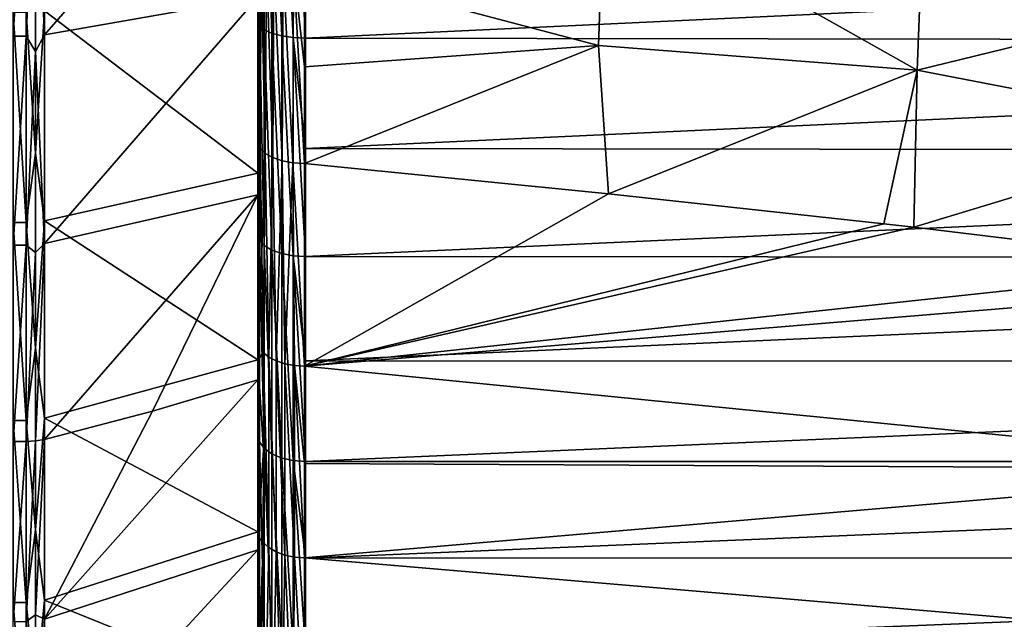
# Model space of a CAD drawing. Header units: metres. Extents: x -27 to 80, y -171 to 27.
# Tile 103 of 117: x 51.07 to 61.53, y -13.5 to -7.13. Entities that reach past the tile are written whole.
import ezdxf

# ---------------------------------------------------------------- set-up
doc = ezdxf.new("R2010")
doc.units = ezdxf.units.M
doc.layers.add('solid_509380_SW0003', color=7, linetype='CONTINUOUS')

msp = doc.modelspace()

# ---------------------------------------------------------------- linework, layer by layer
at = {"layer": 'solid_509380_SW0003'}
for points in [[(51.332516, -7.293775, 86.849495), (53.599998, -6.895599, 85.820511), (53.599998, -4.697314, 86.521751)], [(51.332516, -4.968539, 87.591232), (51.332516, -7.293775, 86.849495), (53.599998, -4.697314, 86.521751)], [(53.599998, -4.7859, 48.070988), (53.599998, -7.155173, 48.793911), (53.599998, -6.655758, 50.088528)], [(53.617226, -7.199821, 48.671696), (53.599998, -7.155173, 48.793911), (53.599998, -4.7859, 48.070988)], [(53.617226, -4.815551, 47.944298), (53.617226, -7.199821, 48.671696), (53.599998, -4.7859, 48.070988)], [(53.667782, -7.242149, 48.558064), (53.617226, -7.199821, 48.671696), (53.617226, -4.815551, 47.944298)], [(53.667782, -4.843863, 47.826389), (53.667782, -7.242149, 48.558064), (53.617226, -4.815551, 47.944298)], [(53.74818, -7.278419, 48.460693), (53.667782, -7.242149, 48.558064), (53.667782, -4.843863, 47.826389)], [(53.74818, -4.868122, 47.725353), (53.74818, -7.278419, 48.460693), (53.667782, -4.843863, 47.826389)], [(53.852867, -7.306128, 48.386311), (53.74818, -7.278419, 48.460693), (53.74818, -4.868122, 47.725353)], [(53.852867, -4.886654, 47.64817), (53.852867, -7.306128, 48.386311), (53.74818, -4.868122, 47.725353)], [(53.852867, -4.886654, 47.64817), (53.974617, -4.89818, 47.600166), (53.974617, -7.323361, 48.340046)], [(53.852867, -4.886654, 47.64817), (53.974617, -7.323361, 48.340046), (53.852867, -7.306128, 48.386311)], [(53.974617, -4.89818, 47.600166), (54.104362, -6.126615, 47.918175), (54.104362, -7.328931, 48.325092)], [(53.974617, -7.323361, 48.340046), (53.974617, -4.89818, 47.600166), (54.104362, -7.328931, 48.325092)], [(51.139996, -4.978016, 87.628601), (51, -4.978016, 87.628601), (51, -7.307687, 86.885452)], [(51.139996, -7.307687, 86.885452), (51.139996, -4.978016, 87.628601), (51, -7.307687, 86.885452)], [(51.238167, -5.238567, 87.550598), (51.139996, -4.978016, 87.628601), (51.139996, -7.307687, 86.885452)], [(51.238167, -5.238567, 87.550598), (51.332516, -7.293775, 86.849495), (51.332516, -4.968539, 87.591232)], [(51.238167, -7.472831, 86.810242), (51.238167, -5.238567, 87.550598), (51.139996, -7.307687, 86.885452)], [(51.238167, -7.472831, 86.810242), (51.332516, -7.293775, 86.849495), (51.238167, -5.238567, 87.550598)], [(57.217434, -7.410336, 87.456192), (57.273781, -5.792647, 88.052238), (54.09737, -6.585155, 87.764481)], [(60.604012, -7.670684, 87.36618), (57.273781, -5.792647, 88.052238), (57.217434, -7.410336, 87.456192)], [(60.604012, -7.670684, 87.36618), (60.671741, -5.936294, 88.014908), (57.273781, -5.792647, 88.052238)], [(64.010132, -6.835458, 87.712112), (60.671741, -5.936294, 88.014908), (60.604012, -7.670684, 87.36618)], [(78.699493, -6.17128, 48.156521), (54.104362, -7.328931, 48.325092), (54.104362, -6.126615, 47.918175)], [(78.699493, -6.17128, 48.156521), (78.684982, -7.366055, 48.568199), (54.104362, -7.328931, 48.325092)], [(51.238167, -6.36647, 48.787075), (51.238167, -8.553906, 49.65609), (51.139996, -7.053487, 49.018147)], [(51.238167, -6.36647, 48.787075), (51.332516, -7.040059, 49.054283), (51.238167, -8.553906, 49.65609)], [(53.604515, -6.434086, 87.358788), (53.60487, -6.500624, 87.33654), (53.625137, -8.504139, 86.542915)], [(53.634483, -6.474199, 87.466972), (53.604515, -6.434086, 87.358788), (53.625137, -8.504139, 86.542915)], [(53.678288, -8.555285, 86.642632), (53.634483, -6.474199, 87.466972), (53.625137, -8.504139, 86.542915)], [(53.678288, -8.555285, 86.642632), (53.690739, -6.510808, 87.565132), (53.634483, -6.474199, 87.466972)], [(53.60487, -6.500624, 87.33654), (53.599998, -6.619148, 87.296288), (53.599998, -7.690869, 86.894722)], [(53.60487, -6.500624, 87.33654), (53.599998, -7.690869, 86.894722), (53.625137, -8.504139, 86.542915)], [(53.678288, -8.555285, 86.642632), (53.757393, -8.598967, 86.727608), (53.690739, -6.510808, 87.565132)], [(53.757393, -8.598967, 86.727608), (53.770142, -6.541741, 87.648071), (53.690739, -6.510808, 87.565132)], [(53.757393, -8.598967, 86.727608), (53.857582, -8.632413, 86.792648), (53.770142, -6.541741, 87.648071)], [(53.857582, -8.632413, 86.792648), (53.868202, -6.565247, 87.711098), (53.770142, -6.541741, 87.648071)], [(53.857582, -8.632413, 86.792648), (53.972694, -8.65357, 86.83374), (53.868202, -6.565247, 87.711098)], [(53.972694, -8.65357, 86.83374), (53.979374, -6.579996, 87.750648), (53.868202, -6.565247, 87.711098)], [(53.972694, -8.65357, 86.83374), (54.095638, -8.660974, 86.848442), (53.979374, -6.579996, 87.750648)], [(53.979374, -6.579996, 87.750648), (54.095638, -8.660974, 86.848442), (54.0965, -7.635855, 87.337173)], [(53.979374, -6.579996, 87.750648), (54.0965, -7.635855, 87.337173), (54.09737, -6.585155, 87.764481)], [(57.217434, -7.410336, 87.456192), (54.09737, -6.585155, 87.764481), (54.0965, -7.635855, 87.337173)], [(51.332516, -7.040059, 49.054283), (53.599998, -6.655758, 50.088528), (53.599998, -8.766197, 51.021374)], [(53.599998, -7.690869, 86.894722), (53.599998, -6.619148, 87.296288), (53.599998, -6.895599, 85.820511)], [(53.599998, -7.155173, 48.793911), (53.599998, -8.766197, 51.021374), (53.599998, -6.655758, 50.088528)], [(51.332516, -9.51265, 85.832893), (53.599998, -8.993368, 84.859398), (53.599998, -6.895599, 85.820511)], [(51.332516, -7.293775, 86.849495), (51.332516, -9.51265, 85.832893), (53.599998, -6.895599, 85.820511)], [(53.599998, -7.690869, 86.894722), (53.599998, -6.895599, 85.820511), (53.599998, -8.993368, 84.859398)], [(63.942413, -8.315074, 87.09742), (64.010132, -6.835458, 87.712112), (60.604012, -7.670684, 87.36618)], [(51.139996, -9.29007, 50.006748), (51, -9.29007, 50.006748), (51, -7.053487, 49.018147)], [(51.139996, -7.053487, 49.018147), (51.139996, -9.29007, 50.006748), (51, -7.053487, 49.018147)], [(51.238167, -8.553906, 49.65609), (51.139996, -9.29007, 50.006748), (51.139996, -7.053487, 49.018147)], [(51.238167, -8.553906, 49.65609), (51.332516, -7.040059, 49.054283), (51.332516, -9.272383, 50.041004)], [(51.332516, -9.272383, 50.041004), (51.332516, -7.040059, 49.054283), (53.599998, -8.766197, 51.021374)], [(53.599998, -7.155173, 48.793911), (53.599998, -9.419974, 49.797405), (53.599998, -8.766197, 51.021374)], [(53.617226, -9.478927, 49.681412), (53.599998, -9.419974, 49.797405), (53.599998, -7.155173, 48.793911)], [(53.617226, -7.199821, 48.671696), (53.617226, -9.478927, 49.681412), (53.599998, -7.155173, 48.793911)], [(53.667782, -9.534655, 49.573715), (53.617226, -9.478927, 49.681412), (53.617226, -7.199821, 48.671696)], [(53.667782, -7.242149, 48.558064), (53.667782, -9.534655, 49.573715), (53.617226, -7.199821, 48.671696)], [(51.139996, -7.307687, 86.885452), (51, -7.307687, 86.885452), (51, -9.530795, 85.866913)], [(51.139996, -9.530795, 85.866913), (51.139996, -7.307687, 86.885452), (51, -9.530795, 85.866913)], [(51.238167, -7.472831, 86.810242), (51.139996, -7.307687, 86.885452), (51.139996, -9.530795, 85.866913)], [(51.238167, -7.472831, 86.810242), (51.332516, -9.51265, 85.832893), (51.332516, -7.293775, 86.849495)], [(53.74818, -9.582406, 49.481434), (53.667782, -9.534655, 49.573715), (53.667782, -7.242149, 48.558064)], [(53.74818, -7.278419, 48.460693), (53.74818, -9.582406, 49.481434), (53.667782, -7.242149, 48.558064)], [(53.852867, -9.618886, 49.410934), (53.74818, -9.582406, 49.481434), (53.74818, -7.278419, 48.460693)], [(53.852867, -7.306128, 48.386311), (53.852867, -9.618886, 49.410934), (53.74818, -7.278419, 48.460693)], [(53.852867, -7.306128, 48.386311), (53.974617, -7.323361, 48.340046), (53.974617, -9.641574, 49.367088)], [(53.852867, -7.306128, 48.386311), (53.974617, -9.641574, 49.367088), (53.852867, -9.618886, 49.410934)], [(53.974617, -7.323361, 48.340046), (54.104362, -7.328931, 48.325092), (54.104362, -8.504461, 48.803925)], [(53.974617, -7.323361, 48.340046), (54.104362, -8.504461, 48.803925), (54.104362, -9.648908, 49.352917)], [(53.974617, -9.641574, 49.367088), (53.974617, -7.323361, 48.340046), (54.104362, -9.648908, 49.352917)], [(57.217434, -7.410336, 87.456192), (54.095638, -8.660974, 86.848442), (57.324249, -8.985393, 86.711021)], [(57.217434, -7.410336, 87.456192), (54.0965, -7.635855, 87.337173), (54.095638, -8.660974, 86.848442)], [(78.684982, -7.366055, 48.568199), (54.104362, -8.504461, 48.803925), (54.104362, -7.328931, 48.325092)], [(78.684982, -7.366055, 48.568199), (78.67115, -8.533554, 49.051727), (54.104362, -8.504461, 48.803925)], [(60.604012, -7.670684, 87.36618), (57.217434, -7.410336, 87.456192), (57.324249, -8.985393, 86.711021)], [(51.238167, -9.606038, 85.815514), (51.238167, -7.472831, 86.810242), (51.139996, -9.530795, 85.866913)], [(51.238167, -9.606038, 85.815514), (51.332516, -9.51265, 85.832893), (51.238167, -7.472831, 86.810242)], [(53.599998, -8.737919, 86.433907), (53.599998, -7.690869, 86.894722), (53.599998, -8.993368, 84.859398)], [(53.625137, -8.504139, 86.542915), (53.599998, -7.690869, 86.894722), (53.599998, -8.737919, 86.433907)], [(60.604012, -7.670684, 87.36618), (57.324249, -8.985393, 86.711021), (60.247978, -9.302238, 86.569496)], [(60.604012, -7.670684, 87.36618), (60.247978, -9.302238, 86.569496), (60.568336, -9.338587, 86.552788)], [(63.942413, -8.315074, 87.09742), (60.604012, -7.670684, 87.36618), (60.568336, -9.338587, 86.552788)], [(63.942413, -8.315074, 87.09742), (60.568336, -9.338587, 86.552788), (63.977669, -9.751909, 86.355698)], [(51.238167, -8.553906, 49.65609), (51.238167, -10.625667, 50.77317), (51.139996, -9.29007, 50.006748)], [(51.238167, -8.553906, 49.65609), (51.332516, -9.272383, 50.041004), (51.238167, -10.625667, 50.77317)], [(53.642704, -9.604663, 85.997513), (53.625137, -8.504139, 86.542915), (53.599998, -8.737919, 86.433907)], [(53.642704, -9.604663, 85.997513), (53.678288, -8.555285, 86.642632), (53.625137, -8.504139, 86.542915)], [(53.642704, -9.604663, 85.997513), (53.656059, -10.670142, 85.387009), (53.678288, -8.555285, 86.642632)], [(53.715767, -10.718292, 85.462944), (53.678288, -8.555285, 86.642632), (53.656059, -10.670142, 85.387009)], [(53.715767, -10.718292, 85.462944), (53.757393, -8.598967, 86.727608), (53.678288, -8.555285, 86.642632)], [(78.67115, -8.533554, 49.051727), (54.104362, -9.648908, 49.352917), (54.104362, -8.504461, 48.803925)], [(78.67115, -8.533554, 49.051727), (78.658203, -9.66946, 49.605305), (54.104362, -9.648908, 49.352917)], [(53.793636, -10.758596, 85.526428), (53.757393, -8.598967, 86.727608), (53.715767, -10.718292, 85.462944)], [(53.793636, -10.758596, 85.526428), (53.857582, -8.632413, 86.792648), (53.757393, -8.598967, 86.727608)], [(53.885864, -10.788975, 85.57428), (53.857582, -8.632413, 86.792648), (53.793636, -10.758596, 85.526428)], [(53.885864, -10.788975, 85.57428), (53.972694, -8.65357, 86.83374), (53.857582, -8.632413, 86.792648)], [(53.988129, -10.808002, 85.604248), (53.972694, -8.65357, 86.83374), (53.885864, -10.788975, 85.57428)], [(53.972694, -8.65357, 86.83374), (54.095634, -10.814771, 85.614944), (54.095638, -8.660974, 86.848442)], [(53.988129, -10.808002, 85.604248), (54.095634, -10.814771, 85.614944), (53.972694, -8.65357, 86.83374)], [(57.324249, -8.985393, 86.711021), (54.095638, -8.660974, 86.848442), (54.095634, -10.814771, 85.614944)], [(51.332516, -9.272383, 50.041004), (53.599998, -8.766197, 51.021374), (53.599998, -10.748836, 52.20182)], [(53.599998, -10.746344, 85.340012), (53.599998, -8.737919, 86.433907), (53.599998, -8.993368, 84.859398)], [(53.642704, -9.604663, 85.997513), (53.599998, -8.737919, 86.433907), (53.599998, -10.746344, 85.340012)], [(53.599998, -9.419974, 49.797405), (53.599998, -10.748836, 52.20182), (53.599998, -8.766197, 51.021374)], [(51.332516, -11.592811, 84.556252), (52.482151, -11.295122, 84.131104), (53.599998, -8.993368, 84.859398)], [(51.332516, -9.51265, 85.832893), (51.332516, -11.592811, 84.556252), (53.599998, -8.993368, 84.859398)], [(52.482151, -11.295122, 84.131104), (53.599998, -10.959964, 83.652451), (53.599998, -8.993368, 84.859398)], [(53.599998, -10.746344, 85.340012), (53.599998, -8.993368, 84.859398), (53.599998, -10.959964, 83.652451)], [(60.247978, -9.302238, 86.569496), (57.324249, -8.985393, 86.711021), (54.095634, -10.814771, 85.614944)], [(51.139996, -11.391181, 51.257732), (51, -11.391181, 51.257732), (51, -9.29007, 50.006748)], [(51.139996, -9.29007, 50.006748), (51.139996, -11.391181, 51.257732), (51, -9.29007, 50.006748)], [(51.238167, -10.625667, 50.77317), (51.139996, -11.391181, 51.257732), (51.139996, -9.29007, 50.006748)], [(51.238167, -10.625667, 50.77317), (51.332516, -9.272383, 50.041004), (51.332516, -11.369494, 51.289608)], [(51.332516, -11.369494, 51.289608), (51.332516, -9.272383, 50.041004), (53.599998, -10.748836, 52.20182)], [(60.568336, -9.338587, 86.552788), (60.247978, -9.302238, 86.569496), (54.095634, -10.814771, 85.614944)], [(63.977669, -9.751909, 86.355698), (60.568336, -9.338587, 86.552788), (54.095634, -10.814771, 85.614944)], [(51.238167, -11.609341, 84.579857), (51.332516, -11.592811, 84.556252), (51.332516, -9.51265, 85.832893)], [(51.238167, -9.606038, 85.815514), (51.238167, -11.609341, 84.579857), (51.332516, -9.51265, 85.832893)], [(53.599998, -9.419974, 49.797405), (53.599998, -12.574739, 53.612648), (53.599998, -10.748836, 52.20182)], [(53.599998, -9.419974, 49.797405), (53.599998, -11.547146, 51.066784), (53.599998, -12.574739, 53.612648)], [(53.617226, -11.61958, 50.958694), (53.599998, -11.547146, 51.066784), (53.599998, -9.419974, 49.797405)], [(53.617226, -9.478927, 49.681412), (53.617226, -11.61958, 50.958694), (53.599998, -9.419974, 49.797405)], [(53.667782, -11.687893, 50.858509), (53.617226, -11.61958, 50.958694), (53.617226, -9.478927, 49.681412)], [(53.667782, -9.534655, 49.573715), (53.667782, -11.687893, 50.858509), (53.617226, -9.478927, 49.681412)], [(51.139996, -9.530795, 85.866913), (51, -9.530795, 85.866913), (51, -11.614923, 84.58783)], [(51.139996, -11.614923, 84.58783), (51.139996, -9.530795, 85.866913), (51, -11.614923, 84.58783)], [(51.238167, -9.606038, 85.815514), (51.139996, -9.530795, 85.866913), (51.139996, -11.614923, 84.58783)], [(51.238167, -9.606038, 85.815514), (51.139996, -11.614923, 84.58783), (51.238167, -11.609341, 84.579857)], [(53.642704, -9.604663, 85.997513), (53.599998, -10.746344, 85.340012), (53.656059, -10.670142, 85.387009)], [(53.74818, -11.746428, 50.772659), (53.667782, -11.687893, 50.858509), (53.667782, -9.534655, 49.573715)], [(53.74818, -9.582406, 49.481434), (53.74818, -11.746428, 50.772659), (53.667782, -9.534655, 49.573715)], [(53.852867, -11.791146, 50.707077), (53.74818, -11.746428, 50.772659), (53.74818, -9.582406, 49.481434)], [(53.852867, -9.618886, 49.410934), (53.852867, -11.791146, 50.707077), (53.74818, -9.582406, 49.481434)], [(53.852867, -9.618886, 49.410934), (53.974617, -9.641574, 49.367088), (53.974617, -11.818958, 50.666286)], [(53.852867, -9.618886, 49.410934), (53.974617, -11.818958, 50.666286), (53.852867, -11.791146, 50.707077)], [(53.974617, -9.641574, 49.367088), (54.104362, -9.648908, 49.352917), (54.104362, -10.758087, 49.970062)], [(53.974617, -9.641574, 49.367088), (54.104362, -10.758087, 49.970062), (54.104362, -11.827948, 50.653103)], [(53.974617, -11.818958, 50.666286), (53.974617, -9.641574, 49.367088), (54.104362, -11.827948, 50.653103)], [(78.658203, -9.66946, 49.605305), (54.104362, -10.758087, 49.970062), (54.104362, -9.648908, 49.352917)], [(78.658203, -9.66946, 49.605305), (78.646332, -10.769572, 50.226879), (54.104362, -10.758087, 49.970062)], [(65.121819, -9.904334, 86.279633), (63.977669, -9.751909, 86.355698), (54.095634, -10.814771, 85.614944)], [(65.121819, -11.905586, 85.00296), (65.121819, -9.904334, 86.279633), (54.095634, -10.814771, 85.614944)], [(51.238167, -10.625667, 50.77317), (51.238167, -12.553732, 52.123219), (51.139996, -11.391181, 51.257732)], [(51.238167, -10.625667, 50.77317), (51.332516, -11.369494, 51.289608), (51.238167, -12.553732, 52.123219)], [(51.332516, -11.369494, 51.289608), (53.599998, -10.748836, 52.20182), (53.599998, -12.574739, 53.612648)], [(53.656059, -10.670142, 85.387009), (53.599998, -10.746344, 85.340012), (53.656219, -10.687696, 85.376221)], [(53.656219, -10.687696, 85.376221), (53.599998, -10.746344, 85.340012), (53.661064, -11.708422, 84.705475)], [(53.599998, -12.619761, 84.028152), (53.599998, -10.746344, 85.340012), (53.599998, -10.959964, 83.652451)], [(53.661064, -11.708422, 84.705475), (53.599998, -10.746344, 85.340012), (53.599998, -12.619761, 84.028152)], [(53.656059, -10.670142, 85.387009), (53.656219, -10.687696, 85.376221), (53.715717, -12.741929, 84.046036)], [(53.715767, -10.718292, 85.462944), (53.656059, -10.670142, 85.387009), (53.715717, -12.741929, 84.046036)], [(53.656219, -10.687696, 85.376221), (53.661064, -11.708422, 84.705475), (53.715717, -12.741929, 84.046036)], [(53.715767, -10.718292, 85.462944), (53.715717, -12.741929, 84.046036), (53.793587, -12.787811, 84.105652)], [(53.793636, -10.758596, 85.526428), (53.715767, -10.718292, 85.462944), (53.793587, -12.787811, 84.105652)], [(53.793636, -10.758596, 85.526428), (53.793587, -12.787811, 84.105652), (53.885826, -12.822393, 84.150581)], [(53.885864, -10.788975, 85.57428), (53.793636, -10.758596, 85.526428), (53.885826, -12.822393, 84.150581)], [(78.646332, -10.769572, 50.226879), (54.104362, -11.827948, 50.653103), (54.104362, -10.758087, 49.970062)], [(78.646332, -10.769572, 50.226879), (78.635712, -11.829826, 50.914139), (54.104362, -11.827948, 50.653103)], [(53.885864, -10.788975, 85.57428), (53.885826, -12.822393, 84.150581), (53.988106, -12.844054, 84.178719)], [(53.988129, -10.808002, 85.604248), (53.885864, -10.788975, 85.57428), (53.988106, -12.844054, 84.178719)], [(53.988129, -10.808002, 85.604248), (53.988106, -12.844054, 84.178719), (54.095634, -12.851794, 84.188744)], [(53.988129, -10.808002, 85.604248), (54.095634, -12.851794, 84.188744), (54.095634, -11.850401, 84.92411)], [(53.988129, -10.808002, 85.604248), (54.095634, -11.850401, 84.92411), (54.095634, -10.814771, 85.614944)], [(65.121819, -11.905586, 85.00296), (54.095634, -10.814771, 85.614944), (54.095634, -11.850401, 84.92411)], [(51.332516, -13.503922, 83.038177), (53.599998, -10.959964, 83.652451), (52.482151, -11.295122, 84.131104)], [(51.332516, -13.503922, 83.038177), (53.599998, -12.766739, 82.217255), (53.599998, -10.959964, 83.652451)], [(53.599998, -12.619761, 84.028152), (53.599998, -10.959964, 83.652451), (53.599998, -12.766739, 82.217255)], [(51.332516, -13.503922, 83.038177), (52.482151, -11.295122, 84.131104), (51.332516, -11.592811, 84.556252)], [(51.139996, -13.326183, 52.752857), (51, -13.326183, 52.752857), (51, -11.391181, 51.257732)], [(51.139996, -11.391181, 51.257732), (51.139996, -13.326183, 52.752857), (51, -11.391181, 51.257732)], [(51.238167, -12.553732, 52.123219), (51.139996, -13.326183, 52.752857), (51.139996, -11.391181, 51.257732)], [(51.238167, -12.553732, 52.123219), (51.332516, -11.369494, 51.289608), (51.332516, -13.300814, 52.781887)], [(51.332516, -13.300814, 52.781887), (51.332516, -11.369494, 51.289608), (53.599998, -12.574739, 53.612648)], [(51.238167, -13.455647, 83.119987), (51.332516, -13.503922, 83.038177), (51.332516, -11.592811, 84.556252)], [(51.238167, -13.455647, 83.119987), (51.332516, -11.592811, 84.556252), (51.238167, -11.609341, 84.579857)], [(53.599998, -11.547146, 51.066784), (53.599998, -15.65245, 57.040035), (53.599998, -14.217239, 55.233242)], [(53.599998, -11.547146, 51.066784), (53.599998, -19.875118, 62.995003), (53.599998, -15.65245, 57.040035)], [(53.599998, -11.547146, 51.066784), (53.599998, -14.217239, 55.233242), (53.599998, -12.574739, 53.612648)], [(53.599998, -11.547146, 51.066784), (53.599998, -19.12615, 60.633812), (53.599998, -19.875118, 62.995003)], [(53.599998, -11.547146, 51.066784), (53.599998, -13.505642, 52.583519), (53.599998, -19.12615, 60.633812)], [(53.617226, -13.590514, 52.48489), (53.599998, -13.505642, 52.583519), (53.599998, -11.547146, 51.066784)], [(53.617226, -11.61958, 50.958694), (53.617226, -13.590514, 52.48489), (53.599998, -11.547146, 51.066784)], [(51, -13.529678, 83.066864), (51.139996, -11.614923, 84.58783), (51, -11.614923, 84.58783)], [(51.139996, -13.529678, 83.066864), (51.139996, -11.614923, 84.58783), (51, -13.529678, 83.066864)], [(51.238167, -11.609341, 84.579857), (51.139996, -11.614923, 84.58783), (51.139996, -13.529678, 83.066864)], [(51.238167, -13.455647, 83.119987), (51.238167, -11.609341, 84.579857), (51.139996, -13.529678, 83.066864)], [(53.661064, -11.708422, 84.705475), (53.599998, -12.619761, 84.028152), (53.656075, -12.687193, 83.974831)], [(53.667782, -13.670414, 52.393677), (53.617226, -13.590514, 52.48489), (53.617226, -11.61958, 50.958694)], [(53.667782, -11.687893, 50.858509), (53.667782, -13.670414, 52.393677), (53.617226, -11.61958, 50.958694)], [(53.661064, -11.708422, 84.705475), (53.656075, -12.687193, 83.974831), (53.715717, -12.741929, 84.046036)], [(53.74818, -13.738879, 52.315514), (53.667782, -13.670414, 52.393677), (53.667782, -11.687893, 50.858509)], [(53.74818, -11.746428, 50.772659), (53.74818, -13.738879, 52.315514), (53.667782, -11.687893, 50.858509)], [(53.852867, -13.791182, 52.255806), (53.74818, -13.738879, 52.315514), (53.74818, -11.746428, 50.772659)], [(53.852867, -11.791146, 50.707077), (53.852867, -13.791182, 52.255806), (53.74818, -11.746428, 50.772659)], [(53.852867, -11.791146, 50.707077), (53.974617, -11.818958, 50.666286), (53.974617, -13.82371, 52.21867)], [(53.852867, -11.791146, 50.707077), (53.974617, -13.82371, 52.21867), (53.852867, -13.791182, 52.255806)], [(53.974617, -11.818958, 50.666286), (54.104362, -11.827948, 50.653103), (54.104362, -12.854578, 51.399548)], [(53.974617, -11.818958, 50.666286), (54.104362, -12.854578, 51.399548), (54.104362, -13.834226, 52.206665)], [(53.974617, -13.82371, 52.21867), (53.974617, -11.818958, 50.666286), (54.104362, -13.834226, 52.206665)], [(65.121819, -11.905586, 85.00296), (54.095634, -11.850401, 84.92411), (54.095634, -12.851794, 84.188744)], [(65.121819, -13.789757, 83.559036), (65.121819, -11.905586, 85.00296), (54.095634, -12.851794, 84.188744)], [(78.635712, -11.829826, 50.914139), (54.104362, -12.854578, 51.399548), (54.104362, -11.827948, 50.653103)], [(78.635712, -11.829826, 50.914139), (78.626503, -12.846307, 51.664543), (54.104362, -12.854578, 51.399548)], [(51.238167, -12.553732, 52.123219), (51.238167, -14.312031, 53.687969), (51.139996, -13.326183, 52.752857)], [(51.238167, -12.553732, 52.123219), (51.332516, -13.300814, 52.781887), (51.238167, -14.312031, 53.687969)], [(51.332516, -13.300814, 52.781887), (53.599998, -12.574739, 53.612648), (53.599998, -14.217239, 55.233242)], [(53.599998, -14.334536, 82.514854), (53.599998, -12.619761, 84.028152), (53.599998, -12.766739, 82.217255)], [(53.656075, -12.687193, 83.974831), (53.599998, -12.619761, 84.028152), (53.599998, -14.334536, 82.514854)], [(53.656075, -12.687193, 83.974831), (53.599998, -14.334536, 82.514854), (53.655861, -12.708411, 83.957954)], [(53.655861, -12.708411, 83.957954), (53.599998, -14.334536, 82.514854), (53.642399, -13.644182, 83.165627)], [(53.655861, -12.708411, 83.957954), (53.642399, -13.644182, 83.165627), (53.678291, -14.592226, 82.415543)], [(53.656075, -12.687193, 83.974831), (53.655861, -12.708411, 83.957954), (53.678291, -14.592226, 82.415543)], [(53.715717, -12.741929, 84.046036), (53.656075, -12.687193, 83.974831), (53.678291, -14.592226, 82.415543)], [(53.715717, -12.741929, 84.046036), (53.678291, -14.592226, 82.415543), (53.757393, -14.657191, 82.485603)], [(53.793587, -12.787811, 84.105652), (53.715717, -12.741929, 84.046036), (53.757393, -14.657191, 82.485603)], [(51.332516, -15.218115, 81.300812), (53.599998, -14.387371, 80.574715), (53.599998, -12.766739, 82.217255)], [(51.332516, -13.503922, 83.038177), (51.332516, -15.218115, 81.300812), (53.599998, -12.766739, 82.217255)], [(53.599998, -14.334536, 82.514854), (53.599998, -12.766739, 82.217255), (53.599998, -14.387371, 80.574715)], [(53.793587, -12.787811, 84.105652), (53.757393, -14.657191, 82.485603), (53.857586, -14.706919, 82.539223)], [(53.885826, -12.822393, 84.150581), (53.793587, -12.787811, 84.105652), (53.857586, -14.706919, 82.539223)], [(53.885826, -12.822393, 84.150581), (53.857586, -14.706919, 82.539223), (53.972694, -14.73835, 82.573112)], [(53.988106, -12.844054, 84.178719), (53.885826, -12.822393, 84.150581), (53.972694, -14.73835, 82.573112)], [(53.988106, -12.844054, 84.178719), (53.972694, -14.73835, 82.573112), (54.095638, -14.749516, 82.585197)], [(53.988106, -12.844054, 84.178719), (54.095638, -14.749516, 82.585197), (54.095634, -12.851794, 84.188744)], [(65.121819, -13.789757, 83.559036), (54.095634, -12.851794, 84.188744), (54.095638, -14.749516, 82.585197)], [(78.626503, -12.846307, 51.664543), (54.104362, -13.834226, 52.206665), (54.104362, -12.854578, 51.399548)], [(78.626503, -12.846307, 51.664543), (78.618835, -13.815264, 52.475307), (54.104362, -13.834226, 52.206665)], [(51.139996, -15.066861, 54.470322), (51, -15.066861, 54.470322), (51, -13.326183, 52.752857)], [(51.139996, -13.326183, 52.752857), (51.139996, -15.066861, 54.470322), (51, -13.326183, 52.752857)], [(51.238167, -14.312031, 53.687969), (51.139996, -15.066861, 54.470322), (51.139996, -13.326183, 52.752857)], [(51.238167, -14.312031, 53.687969), (51.332516, -13.300814, 52.781887), (51.332516, -15.038177, 54.496078)], [(51.332516, -15.038177, 54.496078), (51.332516, -13.300814, 52.781887), (53.599998, -14.217239, 55.233242)], [(51.238167, -15.119987, 81.455643), (51.238167, -13.455647, 83.119987), (51.139996, -13.529678, 83.066864)], [(51.238167, -15.119987, 81.455643), (51.332516, -13.503922, 83.038177), (51.238167, -13.455647, 83.119987)], [(51.238167, -15.119987, 81.455643), (51.332516, -15.218115, 81.300812), (51.332516, -13.503922, 83.038177)]]:
    msp.add_3dface(points, dxfattribs=at)

doc.saveas('drawing.dxf')
